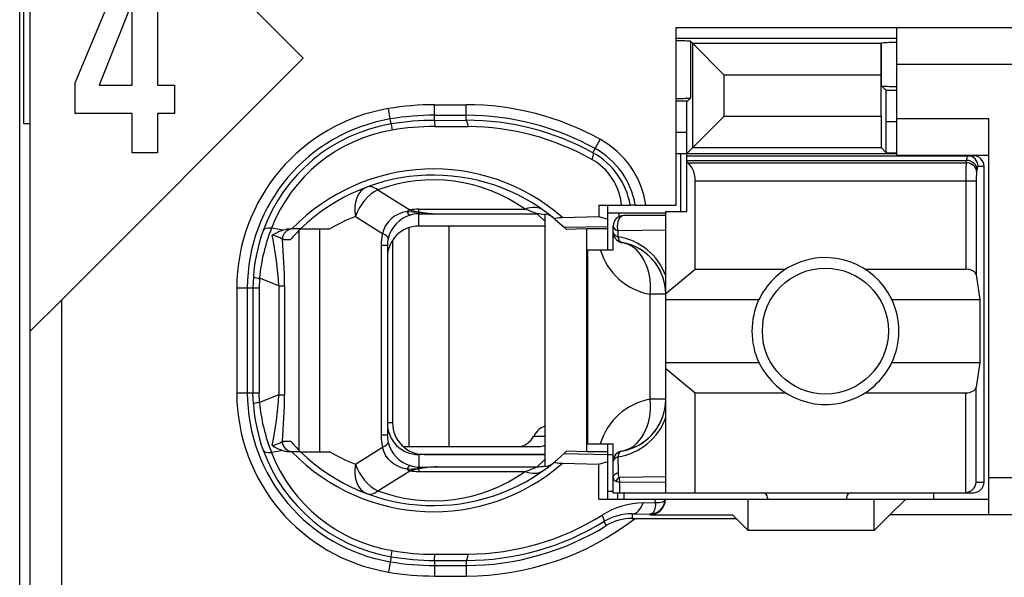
# Model space of a CAD drawing. Extents: x 0 to 182, y 0 to 177.
# Tile 3 of 14: x 0.5 to 9.87, y 36.84 to 42.15. Entities that reach past the tile are written whole.
import ezdxf

# ---------------------------------------------------------------- set-up
doc = ezdxf.new("R2010")
doc.units = 0
doc.header["$LTSCALE"] = 11.513731
doc.header["$MEASUREMENT"] = 0
doc.layers.get('0').update_dxf_attribs({"linetype": 'CONTINUOUS'})

msp = doc.modelspace()

# ---------------------------------------------------------------- linework, layer by layer
at = {"color": 7, "linetype": 'CONTINUOUS'}
for p, q in [((0.4986, 20.9262), (0.4986, 141.3249)), ((0.5985, 33.9763), (0.5985, 50.7766)), ((3.1985, 41.7849), (0.5988, 44.3846)), ((0.5389, 41.16), (0.5389, 43.5929)), ((1.0276, 41.5503), (1.4984, 42.6848)), ((1.812, 42.6848), (1.812, 41.5272)), ((1.5669, 42.3086), (1.2549, 41.5272)), ((1.5705, 41.5272), (1.5705, 42.3086)), ((6.7487, 40.3862), (6.7487, 42.0764)), ((6.7487, 42.0764), (11.7985, 42.0764)), ((8.8484, 40.8616), (8.8484, 42.0764)), ((6.7487, 41.9765), (8.8484, 41.9765)), ((6.8851, 41.9468), (6.9058, 41.9255)), ((6.8851, 41.9468), (6.8851, 41.406)), ((6.9058, 41.9255), (7.2062, 41.6251)), ((6.9058, 40.9333), (6.9058, 41.9255)), ((8.6996, 41.9255), (6.9058, 41.9255)), ((8.6993, 41.6251), (8.6996, 41.9255)), ((8.7014, 41.9275), (8.6996, 41.9255)), ((8.7014, 41.9275), (8.7034, 41.9296)), ((8.7034, 41.5217), (8.7034, 41.9296)), ((3.1985, 41.7849), (0.8986, 39.485)), ((11.7985, 41.7263), (8.8484, 41.7263)), ((7.2062, 41.2337), (7.2062, 41.6251)), ((8.6993, 41.6251), (7.2062, 41.6251)), ((8.6993, 41.2337), (8.6993, 41.6251)), ((1.0276, 41.2588), (1.0276, 41.5503)), ((1.2549, 41.5272), (1.5705, 41.5272)), ((1.812, 41.5272), (1.9726, 41.5272)), ((1.9726, 41.5272), (1.9726, 41.2588)), ((8.7472, 41.4776), (8.7034, 41.5217)), ((8.7485, 41.1779), (8.7472, 41.4776)), ((8.8484, 41.4776), (8.7472, 41.4776)), ((4.4487, 41.1931), (4.4487, 41.3419)), ((4.4487, 41.3419), (4.7485, 41.3419)), ((4.7485, 41.1938), (4.7485, 41.3419)), ((6.8551, 41.3763), (6.7487, 41.3763)), ((6.8486, 41.0766), (6.85, 41.3763)), ((6.8551, 41.3763), (6.8851, 41.406)), ((1.5705, 41.2588), (1.0276, 41.2588)), ((1.5705, 40.8851), (1.5705, 41.2588)), ((1.812, 41.2588), (1.812, 40.8851)), ((1.9726, 41.2588), (1.812, 41.2588)), ((4.0264, 41.2068), (4.0098, 41.3054)), ((0.5985, 41.16), (0.5389, 41.16)), ((4.0346, 41.1586), (4.0264, 41.2068)), ((4.0346, 41.1579), (4.0436, 41.1007)), ((4.4487, 41.242), (4.7485, 41.242)), ((4.4487, 41.1931), (4.7485, 41.1938)), ((4.4487, 41.1924), (4.4494, 41.1345)), ((6.8486, 40.8761), (7.2062, 41.2337)), ((7.2062, 41.2337), (8.6993, 41.2337)), ((8.6993, 41.2337), (8.6996, 40.9333)), ((8.7485, 40.8844), (8.7485, 41.1779)), ((8.8484, 41.1779), (8.7485, 41.1779)), ((8.8484, 41.2117), (9.7235, 41.2117)), ((9.7235, 37.4365), (9.7235, 41.2117)), ((4.4494, 41.1345), (4.7691, 41.1338)), ((6.8486, 41.0766), (6.7487, 41.0766)), ((6.8486, 40.3263), (6.8486, 41.0766)), ((5.9776, 40.9236), (6.0262, 41.0112)), ((1.812, 40.8851), (1.5705, 40.8851)), ((5.9559, 40.8844), (5.9776, 40.9236)), ((6.7487, 40.8761), (8.8484, 40.8761)), ((6.7934, 40.3263), (6.7934, 40.8761)), ((6.9058, 40.9333), (8.6996, 40.9333)), ((8.7485, 40.8844), (8.6996, 40.9333)), ((8.7485, 40.8844), (8.8484, 40.8844)), ((6.8486, 40.8561), (9.5785, 40.8561)), ((6.8486, 40.812), (9.5127, 40.812)), ((6.8586, 40.79), (6.8486, 40.7983)), ((6.8586, 40.79), (9.5092, 40.79)), ((8.8484, 40.8616), (9.7235, 40.8616)), ((9.5092, 40.79), (9.5127, 40.812)), ((9.6088, 40.7031), (9.6122, 40.7259)), ((9.6222, 40.7562), (9.6787, 40.7562)), ((9.6787, 37.7466), (9.6787, 40.7562)), ((6.9285, 39.7751), (6.9285, 40.6164)), ((6.9285, 40.6164), (9.6043, 40.6164)), ((9.5048, 40.6164), (9.5048, 39.7751)), ((9.6043, 40.6164), (9.6043, 39.7227)), ((3.9085, 40.5309), (4.2141, 40.34)), ((4.1425, 40.3146), (4.1035, 40.2994)), ((4.1835, 40.3242), (4.1425, 40.3146)), ((4.1835, 40.3242), (4.2896, 40.3194)), ((4.2896, 40.3194), (4.2985, 40.3228)), ((4.2896, 40.3194), (4.2896, 40.3035)), ((4.3037, 40.3173), (4.2896, 40.3194)), ((4.2985, 40.3228), (4.2985, 40.3469)), ((4.2985, 40.3469), (5.3107, 40.3469)), ((4.3037, 40.3173), (4.2989, 40.3042)), ((6.0125, 40.3862), (6.0135, 40.2767)), ((6.0125, 40.3862), (6.3105, 40.3862)), ((6.0979, 40.3111), (6.6488, 40.3111)), ((6.0986, 39.9611), (6.0986, 40.3862)), ((6.203, 40.3111), (6.203, 40.2753)), ((6.3112, 40.3862), (6.3122, 40.3862)), ((6.3583, 40.3862), (6.3125, 40.3862)), ((6.3587, 40.3862), (6.7487, 40.3862)), ((6.6488, 37.6467), (6.6488, 40.3263)), ((6.6488, 40.3263), (6.8486, 40.3263)), ((3.6963, 40.2767), (3.9537, 40.1154)), ((4.0053, 40.225), (3.9823, 40.1912)), ((4.0339, 40.2546), (4.0053, 40.225)), ((4.067, 40.2794), (4.0339, 40.2546)), ((4.1035, 40.2994), (4.067, 40.2794)), ((4.2985, 40.3035), (4.2896, 40.3035)), ((4.2985, 40.1864), (4.2985, 40.3035)), ((4.2985, 40.3035), (4.4684, 40.3028)), ((4.4684, 40.3028), (5.424, 40.3028)), ((5.4984, 40.234), (5.424, 40.3028)), ((5.4984, 40.3008), (5.4984, 37.8947)), ((5.5973, 40.2498), (5.6821, 40.1747)), ((5.6655, 40.2691), (6.0135, 40.2767)), ((6.0135, 40.2773), (6.0986, 40.2525)), ((6.6488, 40.2863), (6.2484, 40.2863)), ((3.0028, 40.1464), (2.8967, 40.1671)), ((3.1723, 40.1588), (3.0793, 40.1588)), ((3.1603, 38.0484), (3.1603, 40.1464)), ((3.1727, 40.1588), (3.4503, 40.1588)), ((3.3546, 38.0367), (3.3546, 40.1588)), ((3.9647, 40.1547), (3.9537, 40.1154)), ((3.9823, 40.1912), (3.9647, 40.1547)), ((4.202, 40.1706), (4.202, 38.0863)), ((5.4984, 40.1864), (4.2985, 40.1864)), ((4.5838, 40.1864), (4.5838, 38.0863)), ((5.6821, 40.1747), (6.0986, 40.1836)), ((5.6821, 40.1747), (5.6986, 40.1588)), ((5.6989, 40.1588), (5.7031, 40.1547)), ((5.8984, 40.1588), (5.7031, 40.1547)), ((5.8984, 38.0367), (5.8984, 40.1588)), ((6.0986, 40.1588), (5.8984, 40.1588)), ((6.1485, 39.9611), (6.1485, 40.1864)), ((6.1933, 40.1423), (6.1926, 40.0851)), ((6.6488, 40.1485), (6.1933, 40.1423)), ((2.999, 40.0589), (3.0772, 40.0589)), ((4.0484, 40.052), (4.0484, 38.3116)), ((3.9399, 40.0004), (3.9399, 38.1944)), ((3.9985, 40.0004), (3.9399, 40.0004)), ((3.9985, 40.0004), (3.9985, 38.1944)), ((5.9087, 38.1111), (5.9087, 39.9611)), ((5.9087, 39.9611), (6.1485, 39.9611)), ((6.6488, 39.5442), (6.9285, 39.7751)), ((6.9285, 39.7751), (7.7905, 39.7751)), ((8.5467, 39.7751), (9.5048, 39.7751)), ((2.7234, 39.7027), (2.7196, 39.5966)), ((2.7813, 39.6896), (2.7782, 39.5966)), ((2.9643, 39.6173), (2.7813, 39.6896)), ((9.6043, 39.7227), (9.6401, 39.4863)), ((2.5653, 39.5966), (2.5653, 38.5989)), ((2.5653, 39.5966), (2.7782, 39.5966)), ((2.6656, 39.5966), (2.6656, 38.5989)), ((2.7196, 39.5966), (2.7196, 38.5989)), ((2.7782, 39.5966), (2.7782, 38.5989)), ((2.9643, 39.6173), (2.9643, 38.5776)), ((2.9643, 39.6173), (3.0197, 39.6173)), ((3.0197, 39.6173), (3.0197, 38.5776)), ((0.5988, 39.1852), (0.8986, 39.485)), ((0.8986, 33.9763), (0.8986, 39.485)), ((6.502, 38.5362), (6.502, 39.5367)), ((6.6488, 39.5367), (6.502, 39.5367)), ((6.6488, 39.4863), (7.5366, 39.4863)), ((8.8006, 39.4863), (9.6401, 39.4863)), ((9.6401, 39.4863), (9.6401, 38.8862)), ((6.6488, 38.8862), (7.5366, 38.8862)), ((6.6488, 38.8283), (6.9285, 38.5975)), ((8.8006, 38.8862), (9.6401, 38.8862)), ((9.6401, 38.8862), (9.6043, 38.6506)), ((9.6043, 37.7466), (9.6043, 38.6506)), ((2.5653, 38.5989), (2.7782, 38.5989)), ((2.7234, 38.4928), (2.7196, 38.5989)), ((2.7813, 38.5059), (2.7782, 38.5989)), ((2.9643, 38.5776), (2.7813, 38.5059)), ((2.9643, 38.5776), (3.0197, 38.5776)), ((6.6488, 38.5362), (6.502, 38.5362)), ((6.9285, 37.6467), (6.9285, 38.5975)), ((6.9285, 38.5975), (7.7905, 38.5975)), ((8.5467, 38.5975), (9.5048, 38.5975)), ((9.5048, 37.6467), (9.5048, 38.5975)), ((4.0484, 38.3116), (3.9985, 38.3116)), ((3.9985, 38.1944), (3.9399, 38.1944)), ((5.3927, 38.1862), (5.4984, 38.1862)), ((2.999, 38.1366), (3.0772, 38.1366)), ((3.6963, 37.9188), (3.9537, 38.0794)), ((3.9647, 38.0408), (3.9537, 38.0794)), ((4.15, 38.0863), (5.4443, 38.0863)), ((5.9087, 38.1111), (6.1485, 38.1111)), ((6.0986, 37.586), (6.0986, 38.1111)), ((6.1485, 37.6467), (6.1485, 38.1111)), ((3.0028, 38.0484), (2.8967, 38.0284)), ((3.1723, 38.0367), (3.0793, 38.0367)), ((3.1727, 38.0367), (3.4503, 38.0367)), ((3.9823, 38.0043), (3.9647, 38.0408)), ((4.0053, 37.9705), (3.9823, 38.0043)), ((4.0339, 37.9409), (4.0053, 37.9705)), ((4.2985, 38.0091), (4.2985, 37.8913)), ((5.4984, 38.0091), (4.2985, 38.0091)), ((4.3485, 38.0112), (5.4984, 38.0112)), ((5.5973, 37.945), (5.6821, 38.0208)), ((5.6821, 38.0208), (5.6986, 38.0367)), ((5.6821, 38.0208), (6.0986, 38.0118)), ((5.6989, 38.0367), (5.7031, 38.0408)), ((5.8984, 38.0367), (5.7031, 38.0408)), ((6.0986, 38.0367), (5.8984, 38.0367)), ((6.0986, 38.0112), (6.1485, 38.0112)), ((6.1926, 37.9877), (6.1951, 37.8382)), ((4.067, 37.9161), (4.0339, 37.9409)), ((4.1035, 37.8961), (4.067, 37.9161)), ((4.1425, 37.8809), (4.1035, 37.8961)), ((4.1835, 37.8713), (4.1425, 37.8809)), ((4.1835, 37.8713), (4.2896, 37.8761)), ((4.2896, 37.8761), (4.2896, 37.8913)), ((4.2985, 37.8913), (4.2896, 37.8913)), ((4.3037, 37.8775), (4.2896, 37.8761)), ((4.2896, 37.8761), (4.2985, 37.8727)), ((4.2985, 37.8913), (4.4684, 37.8926)), ((4.2985, 37.8727), (4.2985, 37.8485)), ((4.3037, 37.8775), (4.2989, 37.8906)), ((4.4684, 37.8926), (5.424, 37.8926)), ((5.4984, 37.9616), (5.424, 37.8926)), ((5.6655, 37.9264), (6.0135, 37.9181)), ((6.0104, 37.586), (6.0135, 37.9181)), ((6.0135, 37.9181), (6.0986, 37.9429)), ((3.9085, 37.6646), (4.2141, 37.8555)), ((4.2985, 37.8485), (5.3107, 37.8485)), ((6.1485, 37.7921), (6.1499, 37.8003)), ((6.1499, 37.8003), (6.1534, 37.8086)), ((6.1534, 37.8086), (6.1589, 37.8162)), ((6.1589, 37.8162), (6.1661, 37.8231)), ((6.1661, 37.8231), (6.1792, 37.8313)), ((6.1792, 37.8313), (6.1951, 37.8382)), ((6.6488, 37.7976), (6.204, 37.7927)), ((11.7985, 37.7866), (9.7235, 37.7866)), ((6.1747, 37.7555), (6.2105, 37.7438)), ((6.6488, 37.748), (6.2105, 37.7438)), ((6.2119, 37.6467), (6.2105, 37.7438)), ((9.6043, 37.7466), (9.6787, 37.7466)), ((6.0986, 37.6611), (6.1485, 37.6611)), ((6.1489, 37.6467), (9.5785, 37.6467)), ((6.1937, 37.586), (6.1937, 37.6467)), ((6.2484, 37.6467), (6.2484, 37.586)), ((7.6186, 37.5964), (7.6186, 37.586)), ((8.3686, 37.5964), (8.3686, 37.586)), ((9.1985, 37.6467), (9.1985, 37.586)), ((6.0104, 37.586), (9.7235, 37.586)), ((6.4345, 37.5509), (6.5495, 37.5523)), ((6.5485, 37.5089), (6.5434, 37.484)), ((6.5499, 37.5296), (6.5485, 37.5089)), ((6.5495, 37.5523), (6.5502, 37.586)), ((6.5495, 37.5523), (6.5499, 37.5296)), ((6.5495, 37.5523), (6.5902, 37.5523)), ((6.5902, 37.5523), (6.6068, 37.555)), ((6.6068, 37.555), (6.6202, 37.5592)), ((6.6202, 37.5592), (6.6308, 37.5654)), ((6.6308, 37.5654), (6.6381, 37.5722)), ((6.6381, 37.5722), (6.6422, 37.586)), ((7.4336, 37.2863), (7.4336, 37.586)), ((8.6335, 37.2863), (8.6335, 37.586)), ((8.9336, 37.586), (8.7837, 37.4365)), ((6.329, 37.4448), (6.329, 37.4014)), ((6.329, 37.4448), (6.4986, 37.4427)), ((6.329, 37.4014), (7.3185, 37.4014)), ((6.5075, 37.4441), (6.4986, 37.4427)), ((6.4986, 37.4427), (6.4986, 37.4365)), ((6.4986, 37.4365), (7.2837, 37.4365)), ((6.523, 37.451), (6.5075, 37.4441)), ((6.5347, 37.4648), (6.523, 37.451)), ((6.5434, 37.484), (6.5347, 37.4648)), ((7.3185, 37.4014), (7.2837, 37.4365)), ((7.3185, 37.4014), (7.4336, 37.2863)), ((8.6335, 37.2863), (8.7837, 37.4365)), ((11.7985, 37.4365), (8.7837, 37.4365)), ((6.0593, 37.3718), (6.0831, 37.3332)), ((8.6335, 37.2863), (7.4336, 37.2863)), ((4.0346, 37.0369), (4.0264, 36.9886)), ((4.0346, 37.0376), (4.0436, 37.0948)), ((4.4487, 37.0024), (4.4494, 37.0603)), ((4.4494, 37.0603), (4.7691, 37.0617)), ((4.0264, 36.9886), (4.0098, 36.8901)), ((4.4487, 37.0018), (4.4487, 36.8529)), ((4.4487, 37.0018), (4.7485, 37.0018)), ((4.4487, 36.9535), (4.7485, 36.9535)), ((4.7485, 37.0018), (4.7485, 36.8529)), ((4.4487, 36.8529), (4.7485, 36.8529))]:
    msp.add_line(p, q, dxfattribs=at)
for centre, radius, start, end in [((4.4506, 38.6633), 2.6786, 90.03939, 99.47112), ((4.7491, 38.7106), 2.6313, 60.96346, 90.0132), ((4.2988, 39.5961), 1.7336, 99.5977, 179.98346), ((4.299, 39.5963), 1.6334, 99.60698, 179.99157), ((4.2971, 39.6054), 1.5753, 99.59129, 159.96453), ((4.4483, 38.6913), 2.5507, 89.98957, 99.52108), ((4.4504, 38.6656), 2.5274, 90.03738, 99.46849), ((4.7487, 38.7107), 2.5313, 60.95479, 90.00518), ((4.7536, 38.7029), 2.4909, 61.13848, 90.11887), ((4.2939, 39.622), 1.4998, 99.60796, 158.68716), ((4.4467, 38.7104), 2.4241, 89.9371, 99.57406), ((4.7527, 38.701), 2.4328, 60.65539, 89.61331), ((5.6099, 40.2596), 0.8592, 8.47277, 61.01267), ((5.6132, 40.2645), 0.7082, 9.89807, 61.08344), ((5.6114, 40.2607), 0.7574, 9.54048, 61.0832), ((5.6725, 40.3335), 0.5584, 5.41699, 60.80314), ((6.7011, 40.6279), 0.227, 357.25765, 45.82642), ((12.4136, 40.6341), 2.9089, 176.92757, 180.34846), ((4.4358, 38.8584), 1.8715, 48.92055, 135.98138), ((10.2155, 40.6308), 0.6111, 173.20038, 181.35364), ((4.4354, 38.8599), 1.8116, 50.10673, 134.18948), ((4.4356, 39.1125), 1.5132, 54.6671, 110.38295), ((4.5297, 41.9455), 1.6438, 262.09831, 267.86265), ((4.2107, 38.8872), 1.4816, 110.31254, 120.87541), ((4.2962, 40.0474), 0.2562, 91.47486, 107.94773), ((6.2485, 40.1863), 0.1, 90.04068, 179.95932), ((4.3311, 39.5931), 1.6114, 159.97068, 176.10144), ((4.4785, 39.5321), 1.7045, 158.1288, 174.69888), ((3.0792, 39.9175), 0.2413, 89.98331, 108.46049), ((4.2845, 38.9971), 1.6078, 133.76807, 138.66614), ((0.058, 39.4918), 2.9089, 2.47122, 12.04576), ((2.8667, 39.8679), 0.2331, 55.32059, 81.07568), ((-1.9549, 39.6057), 4.9746, 0.13262, 5.22694), ((6.1086, 39.5165), 0.5741, 19.80026, 81.58425), ((6.1488, 39.5363), 0.4999, 0.03757, 80.43257), ((6.6009, 40.1268), 0.5984, 196.08126, 260.48797), ((6.1492, 39.5368), 0.4994, 40.2061, 60.34871), ((6.1411, 39.5324), 0.5083, 20.23045, 39.99261), ((8.1703, 39.1863), 0.7012, 154.66465, 205.33535), ((8.1696, 39.1863), 0.6987, 334.56849, 25.43151), ((4.2983, 38.5989), 1.733, 180.0013, 260.41871), ((4.2984, 38.5987), 1.6328, 179.99206, 260.40942), ((0.0585, 38.7029), 2.9085, 347.95349, 357.52957), ((-1.9509, 38.5896), 4.9707, 354.77081, 359.86107), ((6.6009, 37.9462), 0.5982, 99.51964, 164.00569), ((6.1488, 38.5365), 0.4999, 279.56752, 359.96234), ((4.3206, 38.6001), 1.6008, 183.84471, 200.08317), ((4.4785, 38.6634), 1.7045, 185.30117, 201.87115), ((6.1086, 38.5564), 0.5742, 278.41919, 340.19611), ((6.1409, 38.5406), 0.5086, 320.00846, 339.75726), ((4.3486, 38.3113), 0.3002, 179.95447, 269.98471), ((4.4235, 38.1939), 0.4836, 179.93537, 193.70017), ((4.2934, 38.1948), 0.295, 180.07707, 193.58742), ((6.1496, 38.5356), 0.4987, 299.63804, 319.80715), ((4.3109, 38.2048), 0.3147, 194.58696, 252.67099), ((4.297, 38.5901), 1.5752, 200.03472, 260.41142), ((4.2929, 38.5723), 1.4985, 201.2846, 260.42028), ((4.4357, 39.3361), 1.8707, 223.99632, 311.10175), ((4.4359, 39.3363), 1.8124, 225.81496, 309.85559), ((4.2082, 39.3033), 1.476, 239.10459, 249.70747), ((4.3426, 37.421), 0.4531, 95.57557, 106.51346), ((4.4362, 39.0787), 1.5093, 249.53753, 305.40959), ((6.4493, 36.7999), 0.7512, 91.13226, 122.54707), ((6.4987, 37.5862), 0.1435, 269.93158, 359.92754), ((4.7484, 39.4861), 2.6332, 270.00231, 307.65445), ((4.7544, 39.4866), 2.4249, 270.34875, 302.16241), ((6.3185, 36.949), 0.4959, 88.7847, 121.51239), ((4.7558, 39.4828), 2.481, 269.83002, 301.69395), ((4.7481, 39.4904), 2.5369, 270.00801, 301.75073), ((4.4483, 39.4545), 2.4528, 260.29023, 270.01038), ((4.4511, 39.4887), 2.4284, 260.34017, 269.9611), ((4.4483, 39.5041), 2.5506, 260.47853, 270.01051), ((4.4482, 39.4532), 2.6002, 260.29428, 270.0123)]:
    msp.add_arc(centre, radius, start, end, dxfattribs=at)
for points in [[(6.8851, 41.9468), (6.8396, 41.9496), (6.7941, 41.951), (6.7487, 41.9503)], [(8.8484, 41.9351), (8.8002, 41.9351), (8.7516, 41.9337), (8.7034, 41.9296)], [(8.7034, 41.521), (8.7516, 41.5176), (8.8002, 41.5155), (8.8484, 41.5162)], [(6.7487, 41.4025), (6.7941, 41.4018), (6.8396, 41.4032), (6.8851, 41.406)], [(4.7691, 41.1338), (4.7636, 41.171), (4.7564, 41.1924), (4.7485, 41.1938)], [(9.6088, 40.7031), (9.6064, 40.75), (9.5626, 40.7879), (9.5092, 40.79)], [(9.5216, 40.8561), (9.5158, 40.8424), (9.5127, 40.8272), (9.5134, 40.812)], [(9.6122, 40.7259), (9.6098, 40.7721), (9.5661, 40.81), (9.5127, 40.812)], [(9.6222, 40.7562), (9.6222, 40.8113), (9.5778, 40.8561), (9.5227, 40.8561)], [(9.6787, 40.7562), (9.6787, 40.8113), (9.6339, 40.8561), (9.5785, 40.8561)], [(9.6212, 40.7562), (9.6153, 40.7472), (9.6126, 40.7362), (9.6129, 40.7259)], [(3.8038, 40.5578), (3.7159, 40.5247), (3.6715, 40.409), (3.6963, 40.2767)], [(3.9085, 40.5309), (3.8152, 40.4889), (3.7315, 40.3883), (3.6963, 40.2767)], [(3.9085, 40.5309), (3.8706, 40.5591), (3.8341, 40.5688), (3.8038, 40.5578)], [(4.2141, 40.34), (4.2038, 40.3352), (4.1934, 40.3304), (4.1835, 40.3242)], [(4.1842, 40.3242), (4.1903, 40.3091), (4.202, 40.2973), (4.2169, 40.2904)], [(4.2138, 40.34), (4.2417, 40.3318), (4.2699, 40.3263), (4.2985, 40.3228)], [(4.2985, 40.3469), (4.2703, 40.3469), (4.242, 40.3449), (4.2141, 40.34)], [(4.2985, 40.3228), (4.3547, 40.3118), (4.4115, 40.3049), (4.4684, 40.3028)], [(5.484, 40.3373), (5.4388, 40.3697), (5.3762, 40.3731), (5.3107, 40.3469)], [(5.424, 40.3028), (5.3868, 40.3187), (5.3489, 40.3332), (5.3107, 40.3469)], [(4.2172, 40.2911), (4.1135, 40.2588), (4.0339, 40.1747), (4.0064, 40.0693)], [(5.4984, 40.2939), (5.4743, 40.3001), (5.4492, 40.3028), (5.424, 40.3028)], [(5.5766, 40.267), (5.5543, 40.2856), (5.527, 40.2966), (5.4984, 40.3008)], [(2.8967, 40.1671), (2.8533, 40.1699), (2.8244, 40.1616), (2.8171, 40.1451)], [(3.0028, 40.1464), (2.9677, 40.1354), (2.9339, 40.1195), (2.9033, 40.0989)], [(3.0976, 40.1588), (3.0431, 40.1588), (2.999, 40.114), (2.999, 40.0589)], [(4.2985, 40.1864), (4.1325, 40.1864), (3.9985, 40.0514), (3.9988, 39.8853)], [(6.1485, 40.1864), (6.1485, 40.1685), (6.1654, 40.1519), (6.1933, 40.1423)], [(6.1485, 40.1278), (6.1485, 40.1106), (6.1651, 40.0947), (6.1926, 40.0851)], [(6.1485, 40.1278), (6.1485, 40.1044), (6.1568, 40.0817), (6.1723, 40.0637)], [(3.9537, 40.1154), (3.9444, 40.0782), (3.9399, 40.0396), (3.9399, 40.0004)], [(4.0067, 40.0693), (4.0084, 40.0817), (3.9895, 40.0982), (3.9537, 40.1154)], [(4.0067, 40.0693), (4.0012, 40.0472), (3.9985, 40.0238), (3.9985, 40.0004)], [(6.1723, 40.0637), (6.1799, 40.0548), (6.1889, 40.0472), (6.1992, 40.041)], [(6.1926, 40.0851), (6.1978, 40.0534), (6.2126, 40.0328), (6.2319, 40.0293)], [(6.1992, 40.041), (6.2092, 40.0355), (6.2202, 40.0314), (6.2319, 40.0293)], [(6.502, 39.5367), (6.5234, 39.7881), (6.4073, 39.9997), (6.2319, 40.0293)], [(9.6043, 39.7227), (9.5998, 39.7523), (9.5568, 39.7751), (9.5048, 39.7751)], [(2.7231, 39.702), (2.7417, 39.6945), (2.7613, 39.691), (2.7813, 39.6903)], [(9.5048, 38.5975), (9.5568, 38.5975), (9.5998, 38.6202), (9.6043, 38.6506)], [(6.2319, 38.0436), (6.4073, 38.0732), (6.5234, 38.2847), (6.502, 38.5362)], [(2.7813, 38.5052), (2.7613, 38.5045), (2.7417, 38.5004), (2.7231, 38.4935)], [(3.9988, 38.3102), (3.9985, 38.1441), (4.1325, 38.0091), (4.2985, 38.0091)], [(5.4988, 38.2806), (5.4578, 38.2682), (5.4203, 38.2351), (5.3927, 38.1862)], [(5.2528, 38.0863), (5.3062, 38.0883), (5.3569, 38.1242), (5.3927, 38.1862)], [(2.9029, 38.0966), (2.9377, 38.1028), (2.9704, 38.1159), (2.9994, 38.1359)], [(2.9033, 38.0959), (2.9339, 38.0759), (2.9677, 38.0594), (3.0028, 38.0484)], [(2.999, 38.1366), (2.999, 38.0814), (3.0431, 38.0367), (3.0976, 38.0367)], [(3.0772, 38.1366), (3.1075, 38.1021), (3.1392, 38.069), (3.1723, 38.0367)], [(3.9537, 38.0794), (3.9895, 38.0966), (4.0084, 38.1138), (4.0067, 38.1255)], [(5.4443, 38.0863), (5.4626, 38.0869), (5.4809, 38.0918), (5.4981, 38.1)], [(2.8171, 38.0504), (2.8244, 38.0332), (2.8533, 38.0256), (2.8967, 38.0284)], [(3.0028, 38.0484), (3.0276, 38.0408), (3.0535, 38.0367), (3.0793, 38.0367)], [(6.2319, 38.0436), (6.1837, 38.0353), (6.1485, 37.9932), (6.1485, 37.945)], [(6.1926, 37.9877), (6.1651, 37.9781), (6.1485, 37.9622), (6.1485, 37.945)], [(6.2319, 38.0436), (6.2126, 38.0401), (6.1978, 38.0194), (6.1926, 37.9877)], [(3.6963, 37.9188), (3.6715, 37.7859), (3.7159, 37.6701), (3.8038, 37.6377)], [(3.6963, 37.9188), (3.7315, 37.8065), (3.8152, 37.7059), (3.9085, 37.6646)], [(4.1835, 37.8713), (4.1934, 37.8651), (4.2038, 37.8596), (4.2141, 37.8555)], [(4.2169, 37.9044), (4.202, 37.8982), (4.1903, 37.8858), (4.1842, 37.8713)], [(4.2172, 37.9044), (4.2406, 37.8968), (4.2648, 37.892), (4.2896, 37.8913)], [(4.4684, 37.8926), (4.4115, 37.8906), (4.3547, 37.8837), (4.2985, 37.8727)], [(4.4684, 37.8926), (4.4133, 37.8906), (4.3585, 37.8858), (4.3037, 37.8775)], [(5.3107, 37.8485), (5.3489, 37.8617), (5.3868, 37.8768), (5.424, 37.8926)], [(5.424, 37.8926), (5.4492, 37.8926), (5.4743, 37.8954), (5.4984, 37.9016)], [(5.4984, 37.8947), (5.527, 37.8982), (5.5543, 37.9099), (5.5766, 37.9278)], [(4.2141, 37.8555), (4.242, 37.8506), (4.2703, 37.8485), (4.2985, 37.8485)], [(5.3107, 37.8479), (5.3762, 37.8224), (5.4388, 37.8258), (5.484, 37.8582)], [(6.1485, 37.7921), (6.1479, 37.7755), (6.1585, 37.7603), (6.1747, 37.7555)], [(6.204, 37.7927), (6.192, 37.7824), (6.1819, 37.77), (6.1747, 37.7555)], [(6.1951, 37.8375), (6.194, 37.8224), (6.1971, 37.8065), (6.204, 37.7927)], [(6.204, 37.7927), (6.2047, 37.7762), (6.2068, 37.7597), (6.2105, 37.7438)], [(9.5048, 37.6467), (9.5575, 37.6522), (9.5992, 37.6935), (9.6047, 37.7466)], [(9.5785, 37.6467), (9.6339, 37.6467), (9.6787, 37.6914), (9.6787, 37.7466)], [(3.8038, 37.6377), (3.8341, 37.6267), (3.8706, 37.6356), (3.9085, 37.6646)], [(7.6186, 37.5964), (7.6186, 37.6239), (7.5962, 37.6467), (7.5686, 37.6467)], [(8.4185, 37.6467), (8.391, 37.6467), (8.3686, 37.6239), (8.3686, 37.5964)], [(6.329, 37.4448), (6.3728, 37.4462), (6.4131, 37.4868), (6.4345, 37.5509)], [(6.329, 37.4014), (6.2422, 37.4021), (6.1571, 37.378), (6.0831, 37.3332)], [(4.7485, 37.0018), (4.7564, 37.0024), (4.7636, 37.0238), (4.7691, 37.0617)]]:
    msp.add_open_spline(points, degree=3, dxfattribs=at)
for points, knots in [([(5.9559, 40.8844), (5.957, 40.883), (5.9587, 40.8782), (5.9587, 40.8782), (5.9587, 40.8782), (5.9587, 40.872), (5.9587, 40.872), (5.9587, 40.872), (5.9553, 40.8527), (5.9553, 40.8527), (5.9553, 40.8527), (5.9449, 40.8217), (5.9449, 40.8217)], [0, 0, 0, 0, 1, 1, 1, 2, 2, 2, 3, 3, 3, 4, 4, 4, 4]), ([(5.5973, 40.2498), (5.5973, 40.2498), (5.5946, 40.2533), (5.5946, 40.2533), (5.5942, 40.2553), (5.5946, 40.2567), (5.5946, 40.2567), (5.5953, 40.258), (5.5973, 40.2594), (5.5973, 40.2594), (5.5973, 40.2594), (5.6025, 40.2622), (5.6025, 40.2622), (5.6025, 40.2622), (5.618, 40.2656), (5.618, 40.2656), (5.618, 40.2656), (5.6325, 40.267), (5.6325, 40.267), (5.6325, 40.267), (5.6655, 40.2691), (5.6655, 40.2691)], [0, 0, 0, 0, 1, 1, 1, 2, 2, 2, 3, 3, 3, 4, 4, 4, 5, 5, 5, 6, 6, 6, 7, 7, 7, 7]), ([(6.2484, 40.2863), (6.2147, 40.2863), (6.1871, 40.2415), (6.1871, 40.1864), (6.1871, 40.1712), (6.1892, 40.1561), (6.1933, 40.1423)], [0, 0, 0, 0, 1, 1, 1, 2, 2, 2, 2]), ([(8.8006, 39.4863), (8.6349, 39.8357), (8.2177, 39.9838), (7.8687, 39.8185), (7.7229, 39.7496), (7.6058, 39.6317), (7.5366, 39.4863)], [0, 0, 0, 0, 1, 1, 1, 2, 2, 2, 2]), ([(8.7685, 39.1866), (8.7685, 39.5181), (8.4998, 39.7861), (8.1687, 39.7861), (7.8373, 39.7861), (7.5686, 39.5181), (7.5686, 39.1866), (7.5686, 38.8552), (7.8373, 38.5865), (8.1687, 38.5865), (8.4998, 38.5865), (8.7685, 38.8552), (8.7685, 39.1866), (8.7685, 39.1866), (8.7685, 39.1866), (8.7685, 39.1866)], [0, 0, 0, 0, 1, 1, 1, 2, 2, 2, 3, 3, 3, 4, 4, 4, 5, 5, 5, 5]), ([(7.5366, 38.8862), (7.7023, 38.5376), (8.1195, 38.3887), (8.4685, 38.5541), (8.6142, 38.6237), (8.7313, 38.7408), (8.8006, 38.8862)], [0, 0, 0, 0, 1, 1, 1, 2, 2, 2, 2]), ([(5.5973, 37.945), (5.5973, 37.945), (5.5946, 37.9416), (5.5946, 37.9416), (5.5942, 37.9402), (5.5946, 37.9388), (5.5946, 37.9388), (5.5953, 37.9374), (5.5973, 37.9354), (5.5973, 37.9354), (5.5973, 37.9354), (5.6025, 37.9333), (5.6025, 37.9333), (5.6025, 37.9333), (5.618, 37.9299), (5.618, 37.9299), (5.618, 37.9299), (5.6325, 37.9278), (5.6325, 37.9278), (5.6325, 37.9278), (5.6655, 37.9264), (5.6655, 37.9264)], [0, 0, 0, 0, 1, 1, 1, 2, 2, 2, 3, 3, 3, 4, 4, 4, 5, 5, 5, 6, 6, 6, 7, 7, 7, 7]), ([(6.4986, 37.4365), (6.5799, 37.4365), (6.646, 37.5027), (6.646, 37.584), (6.646, 37.5847), (6.646, 37.5854), (6.646, 37.586)], [0, 0, 0, 0, 1, 1, 1, 2, 2, 2, 2]), ([(6.0593, 37.3718), (6.0603, 37.3731), (6.0617, 37.3773), (6.0617, 37.3773), (6.0617, 37.3773), (6.0614, 37.3841), (6.0614, 37.3841), (6.0614, 37.3841), (6.0569, 37.4028), (6.0569, 37.4028), (6.0569, 37.4028), (6.0452, 37.4338), (6.0452, 37.4338)], [0, 0, 0, 0, 1, 1, 1, 2, 2, 2, 3, 3, 3, 4, 4, 4, 4])]:
    msp.add_open_spline(points, degree=3, knots=knots, dxfattribs=at)

doc.saveas('drawing.dxf')
